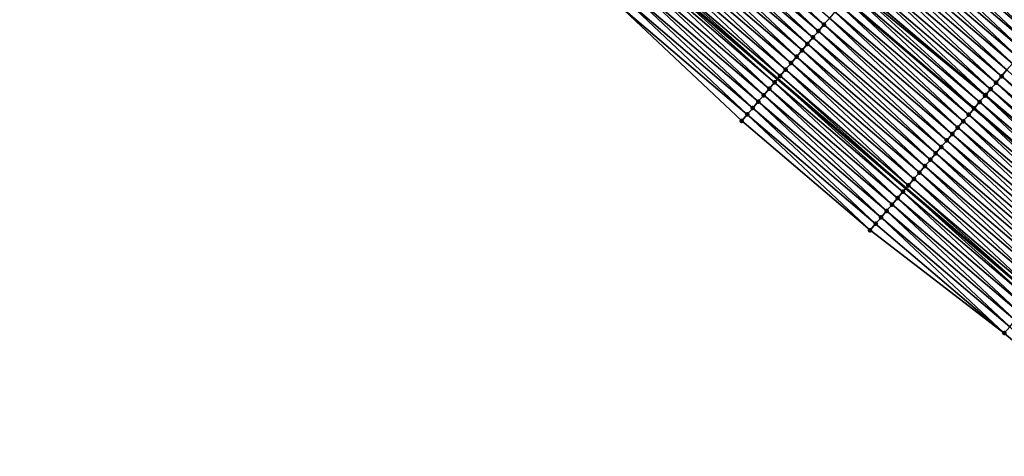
# Model space of a CAD drawing. Header units: feet. Extents: x 2017353 to 2024169, y 808050 to 818690.
# Tile 161 of 256: x 2018655 to 2018772, y 817404 to 817456. Entities that reach past the tile are written whole.
import ezdxf

# ---------------------------------------------------------------- set-up
doc = ezdxf.new("R2010")
doc.units = ezdxf.units.FT
doc.header["$MEASUREMENT"] = 0
for name, color, linetype, lineweight in [('EP_Travel Lane', 172, 'Continuous', 53), ('SB-Road Shots', 141, 'Continuous', 100), ('SB-Road X-Section', 40, 'Continuous', 13), ('STRIPING', 60, 'Continuous', 53)]:
    doc.layers.add(name, color=color, linetype=linetype, lineweight=lineweight)
doc.layers.add('I-77-MM15-17_SB-Surface-BORDER', color=7, linetype='Continuous')
doc.layers.add('I-77-MM15-17_SB-Surface-TIN', color=7, linetype='Continuous')

msp = doc.modelspace()

# ---------------------------------------------------------------- linework, layer by layer
at = {"layer": 'EP_Travel Lane'}
msp.add_polyline3d([(2018653.54235965, 817526.148704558, 264.0434927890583), (2018668.886904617, 817513.3228793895, 263.8352409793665), (2018684.23153939, 817500.4969791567, 263.6390852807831), (2018699.576450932, 817487.6708475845, 263.4802584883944), (2018714.921095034, 817474.8449395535, 263.2853595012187), (2018730.120363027, 817462.0046075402, 263.0965422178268), (2018745.338320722, 817449.0286478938, 262.8982114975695), (2018760.55643586, 817436.0525539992, 262.7249435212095), (2018775.798534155, 817423.0772011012, 262.5775318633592), (2018791.02724985, 817410.1136505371, 262.3938890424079), (2018806.268037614, 817397.1536430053, 262.2393917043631), (2018821.517496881, 817384.2140773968, 262.091306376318), (2018836.76675896, 817371.2746791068, 261.9119101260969), (2018851.943161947, 817358.3102443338, 261.7441135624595), (2018867.14277968, 817345.3122354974, 261.5908135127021), (2018882.42538336, 817332.3068555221, 261.4095775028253)], dxfattribs=at)
at = {"layer": 'I-77-MM15-17_SB-Surface-BORDER', "color": 3, "linetype": 'Continuous', "lineweight": -3}
msp.add_polyline3d([(2018881.403652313, 817331.0968682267, 261.3537655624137), (2018864.954828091, 817342.7553382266, 261.4599888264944), (2018849.658932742, 817355.6409484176, 261.5985061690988), (2018834.496476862, 817368.6012030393, 261.786658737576), (2018818.601019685, 817380.779772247, 261.9203781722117), (2018803.35307019, 817393.720400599, 262.1245821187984), (2018787.455374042, 817405.9125446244, 262.2324987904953), (2018772.215764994, 817418.8636890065, 262.3815042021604), (2018756.30670229, 817431.0720134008, 262.4528881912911), (2018741.088644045, 817444.0480639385, 262.6347983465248), (2018726.519749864, 817457.7847630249, 262.8700145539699), (2018710.720652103, 817469.8236009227, 263.0211592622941), (2018695.617607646, 817482.938281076, 263.2341459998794), (2018680.597951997, 817496.1530265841, 263.4271609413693), (2018666.19084932, 817510.099730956, 263.6790065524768), (2018649.612508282, 817521.4504297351, 263.8234945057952)], dxfattribs=at)
at = {"layer": 'I-77-MM15-17_SB-Surface-TIN', "color": 128, "linetype": 'Continuous', "lineweight": -3}
for points in [[(2018750.824265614, 817455.4593605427, 263.1414000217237), (2018736.255234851, 817469.1961760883, 263.3548741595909), (2018735.606219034, 817468.4354011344, 263.3251776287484)], [(2018750.824265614, 817455.4593605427, 263.1414000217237), (2018751.473297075, 817456.2201221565, 263.173586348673), (2018736.255234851, 817469.1961760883, 263.3548741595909)], [(2018777.075436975, 817455.4166170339, 263.439548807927), (2018762.506158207, 817469.1536440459, 263.6135771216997), (2018761.857220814, 817468.3928022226, 263.5963555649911)], [(2018777.075436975, 817455.4166170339, 263.439548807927), (2018777.724361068, 817456.1774701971, 263.4546540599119), (2018762.506158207, 817469.1536440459, 263.6135771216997)], [(2018749.526274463, 817453.9377761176, 263.0884450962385), (2018734.957222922, 817467.6746093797, 263.2986156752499), (2018734.308265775, 817466.9137844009, 263.2782524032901)], [(2018750.175256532, 817454.6985798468, 263.112773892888), (2018735.606219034, 817468.4354011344, 263.3251776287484), (2018734.957222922, 817467.6746093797, 263.2986156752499)], [(2018749.526274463, 817453.9377761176, 263.0884450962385), (2018750.175256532, 817454.6985798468, 263.112773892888), (2018734.957222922, 817467.6746093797, 263.2986156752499)], [(2018750.175256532, 817454.6985798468, 263.112773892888), (2018750.824265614, 817455.4593605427, 263.1414000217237), (2018735.606219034, 817468.4354011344, 263.3251776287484)], [(2018775.777747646, 817453.894775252, 263.4346102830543), (2018761.201035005, 817467.6231617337, 263.6025291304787), (2018760.559517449, 817466.8709724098, 263.5891828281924)], [(2018761.208431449, 817467.6318341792, 263.6026830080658), (2018761.201035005, 817467.6231617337, 263.6025291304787), (2018776.419313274, 817454.6469287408, 263.4551985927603)], [(2018775.777747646, 817453.894775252, 263.4346102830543), (2018776.419313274, 817454.6469287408, 263.4551985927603), (2018761.201035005, 817467.6231617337, 263.6025291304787)], [(2018777.075436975, 817455.4166170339, 263.439548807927), (2018761.857220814, 817468.3928022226, 263.5963555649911), (2018761.208431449, 817467.6318341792, 263.6026830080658)], [(2018776.426707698, 817454.6555977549, 263.4554358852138), (2018761.208431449, 817467.6318341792, 263.6026830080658), (2018776.419313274, 817454.6469287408, 263.4551985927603)], [(2018776.426707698, 817454.6555977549, 263.4554358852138), (2018777.075436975, 817455.4166170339, 263.439548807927), (2018761.208431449, 817467.6318341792, 263.6026830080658)], [(2018748.877263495, 817453.1769970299, 263.0595189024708), (2018734.308265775, 817466.9137844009, 263.2782524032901), (2018733.659287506, 817466.152977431, 263.2545291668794)], [(2018748.877263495, 817453.1769970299, 263.0595189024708), (2018749.526274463, 817453.9377761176, 263.0884450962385), (2018734.308265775, 817466.9137844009, 263.2782524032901)], [(2018775.12873571, 817453.1339969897, 263.4055306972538), (2018760.559517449, 817466.8709724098, 263.5891828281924), (2018759.910501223, 817466.1101978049, 263.5594202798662)], [(2018775.12873571, 817453.1339969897, 263.4055306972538), (2018775.777747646, 817453.894775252, 263.4346102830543), (2018760.559517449, 817466.8709724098, 263.5891828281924)], [(2018747.579237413, 817451.6554423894, 263.0010069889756), (2018733.01028149, 817465.3921941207, 263.2263917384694), (2018732.361288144, 817464.6314000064, 263.200270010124)], [(2018748.228250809, 817452.4162194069, 263.0303194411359), (2018733.659287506, 817466.152977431, 263.2545291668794), (2018733.01028149, 817465.3921941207, 263.2263917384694)], [(2018747.579237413, 817451.6554423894, 263.0010069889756), (2018748.228250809, 817452.4162194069, 263.0303194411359), (2018733.01028149, 817465.3921941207, 263.2263917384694)], [(2018748.228250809, 817452.4162194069, 263.0303194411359), (2018748.877263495, 817453.1769970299, 263.0595189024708), (2018733.659287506, 817466.152977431, 263.2545291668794)], [(2018773.830729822, 817451.61242513, 263.3502325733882), (2018759.261467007, 817465.34943854, 263.5267957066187), (2018758.612474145, 817464.588644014, 263.5007498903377)], [(2018774.47971867, 817452.3732230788, 263.3756392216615), (2018759.910501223, 817466.1101978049, 263.5594202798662), (2018759.261467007, 817465.34943854, 263.5267957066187)], [(2018773.830729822, 817451.61242513, 263.3502325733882), (2018774.47971867, 817452.3732230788, 263.3756392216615), (2018759.261467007, 817465.34943854, 263.5267957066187)], [(2018774.47971867, 817452.3732230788, 263.3756392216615), (2018775.12873571, 817453.1339969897, 263.4055306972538), (2018759.910501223, 817466.1101978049, 263.5594202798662)], [(2018746.930234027, 817450.8946568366, 262.9732870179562), (2018732.361288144, 817464.6314000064, 263.200270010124), (2018731.712292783, 817463.8706076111, 263.1738275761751)], [(2018746.930234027, 817450.8946568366, 262.9732870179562), (2018747.579237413, 817451.6554423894, 263.0010069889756), (2018732.361288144, 817464.6314000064, 263.200270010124)], [(2018773.181741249, 817450.8516269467, 263.324869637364), (2018758.612474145, 817464.588644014, 263.5007498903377), (2018757.963478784, 817463.8278516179, 263.4743066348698)], [(2018773.181741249, 817450.8516269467, 263.324869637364), (2018773.830729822, 817451.61242513, 263.3502325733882), (2018758.612474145, 817464.588644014, 263.5007498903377)], [(2018745.632204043, 817449.3731055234, 262.9141543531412), (2018731.063255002, 817463.1098513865, 263.1406367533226), (2018730.414260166, 817462.3490585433, 263.1142778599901)], [(2018746.281198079, 817450.133899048, 262.940387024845), (2018731.712292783, 817463.8706076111, 263.1738275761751), (2018731.063255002, 817463.1098513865, 263.1406367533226)], [(2018745.632204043, 817449.3731055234, 262.9141543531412), (2018746.281198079, 817450.133899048, 262.940387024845), (2018731.063255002, 817463.1098513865, 263.1406367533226)], [(2018746.281198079, 817450.133899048, 262.940387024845), (2018746.930234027, 817450.8946568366, 262.9732870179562), (2018731.712292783, 817463.8706076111, 263.1738275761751)], [(2018771.883758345, 817449.3300354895, 263.2732278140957), (2018757.314499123, 817463.0670458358, 263.4503608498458), (2018756.665512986, 817462.3062455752, 263.4253848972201)], [(2018772.532747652, 817450.090833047, 263.2987075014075), (2018757.963478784, 817463.8278516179, 263.4743066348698), (2018757.314499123, 817463.0670458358, 263.4503608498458)], [(2018771.883758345, 817449.3300354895, 263.2732278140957), (2018772.532747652, 817450.090833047, 263.2987075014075), (2018757.314499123, 817463.0670458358, 263.4503608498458)], [(2018772.532747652, 817450.090833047, 263.2987075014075), (2018773.181741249, 817450.8516269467, 263.324869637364), (2018757.963478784, 817463.8278516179, 263.4743066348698)], [(2018744.983153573, 817448.6123601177, 262.8789440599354), (2018730.120363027, 817462.0046075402, 263.0965422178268), (2018729.765184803, 817461.5883343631, 263.0751084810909)], [(2018730.414260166, 817462.3490585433, 263.1142778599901), (2018730.120363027, 817462.0046075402, 263.0965422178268), (2018745.338320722, 817449.0286478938, 262.8982114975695)], [(2018744.983153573, 817448.6123601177, 262.8789440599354), (2018745.338320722, 817449.0286478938, 262.8982114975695), (2018730.120363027, 817462.0046075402, 263.0965422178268)], [(2018745.632204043, 817449.3731055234, 262.9141543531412), (2018730.414260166, 817462.3490585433, 263.1142778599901), (2018745.338320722, 817449.0286478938, 262.8982114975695)], [(2018771.234752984, 817448.5692516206, 263.2451942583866), (2018756.665512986, 817462.3062455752, 263.4253848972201), (2018756.016508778, 817461.5454607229, 263.3975342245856)], [(2018771.234752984, 817448.5692516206, 263.2451942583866), (2018771.883758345, 817449.3300354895, 263.2732278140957), (2018756.665512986, 817462.3062455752, 263.4253848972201)], [(2018743.684975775, 817447.0909348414, 262.7962965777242), (2018729.116133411, 817460.8275897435, 263.0397524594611), (2018728.467043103, 817460.0668783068, 262.998205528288)], [(2018744.334055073, 817447.8516556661, 262.8360929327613), (2018729.765184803, 817461.5883343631, 263.0751084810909), (2018729.116133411, 817460.8275897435, 263.0397524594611)], [(2018743.684975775, 817447.0909348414, 262.7962965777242), (2018744.334055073, 817447.8516556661, 262.8360929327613), (2018729.116133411, 817460.8275897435, 263.0397524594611)], [(2018744.334055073, 817447.8516556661, 262.8360929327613), (2018744.983153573, 817448.6123601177, 262.8789440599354), (2018729.765184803, 817461.5883343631, 263.0751084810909)], [(2018769.987914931, 817447.107665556, 263.1916900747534), (2018755.367498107, 817460.7846813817, 263.3686553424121), (2018754.718501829, 817460.0238897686, 263.3420659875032)], [(2018770.585737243, 817447.8084766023, 263.2155093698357), (2018756.016508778, 817461.5454607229, 263.3975342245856), (2018755.367498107, 817460.7846813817, 263.3686553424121)], [(2018769.987914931, 817447.107665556, 263.1916900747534), (2018770.585737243, 817447.8084766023, 263.2155093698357), (2018755.367498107, 817460.7846813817, 263.3686553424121)], [(2018770.585737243, 817447.8084766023, 263.2155093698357), (2018771.234752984, 817448.5692516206, 263.2451942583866), (2018756.016508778, 817461.5454607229, 263.3975342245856)], [(2018743.035893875, 817446.3302162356, 262.75608621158), (2018728.467043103, 817460.0668783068, 262.998205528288), (2018727.817941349, 817459.3061766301, 262.9548376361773)], [(2018743.035893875, 817446.3302162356, 262.75608621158), (2018743.684975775, 817447.0909348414, 262.7962965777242), (2018728.467043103, 817460.0668783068, 262.998205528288)], [(2018769.287695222, 817446.286935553, 263.1544629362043), (2018754.508199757, 817459.7773704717, 263.3327303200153), (2018754.069459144, 817459.263137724, 263.308094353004)], [(2018769.936742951, 817447.0476832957, 263.1892366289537), (2018754.718501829, 817460.0238897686, 263.3420659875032), (2018754.508199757, 817459.7773704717, 263.3327303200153)], [(2018769.287695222, 817446.286935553, 263.1544629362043), (2018769.936742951, 817447.0476832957, 263.1892366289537), (2018754.508199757, 817459.7773704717, 263.3327303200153)], [(2018769.936742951, 817447.0476832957, 263.1892366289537), (2018769.987914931, 817447.107665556, 263.1916900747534), (2018754.718501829, 817460.0238897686, 263.3420659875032)], [(2018741.737728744, 817444.8087801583, 262.6754538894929), (2018727.16884967, 817458.5454663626, 262.9130725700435), (2018726.519749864, 817457.7847630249, 262.8700145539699)], [(2018742.386814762, 817445.569495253, 262.7163192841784), (2018727.817941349, 817459.3061766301, 262.9548376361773), (2018727.16884967, 817458.5454663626, 262.9130725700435)], [(2018741.737728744, 817444.8087801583, 262.6754538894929), (2018742.386814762, 817445.569495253, 262.7163192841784), (2018727.16884967, 817458.5454663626, 262.9130725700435)], [(2018742.386814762, 817445.569495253, 262.7163192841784), (2018743.035893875, 817446.3302162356, 262.75608621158), (2018727.817941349, 817459.3061766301, 262.9548376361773)], [(2018767.989677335, 817444.7653739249, 263.0972559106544), (2018753.412355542, 817458.4929289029, 263.2743652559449), (2018752.771391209, 817457.741618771, 263.2429241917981)], [(2018753.420420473, 817458.502382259, 263.2747608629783), (2018753.412355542, 817458.4929289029, 263.2743652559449), (2018768.630626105, 817445.5167024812, 263.125815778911)], [(2018767.989677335, 817444.7653739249, 263.0972559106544), (2018768.630626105, 817445.5167024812, 263.125815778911), (2018753.412355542, 817458.4929289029, 263.2743652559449)], [(2018768.638688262, 817445.5261530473, 263.1261750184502), (2018754.069459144, 817459.263137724, 263.308094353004), (2018753.420420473, 817458.502382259, 263.2747608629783)], [(2018768.638688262, 817445.5261530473, 263.1261750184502), (2018753.420420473, 817458.502382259, 263.2747608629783), (2018768.630626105, 817445.5167024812, 263.125815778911)], [(2018768.638688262, 817445.5261530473, 263.1261750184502), (2018769.287695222, 817446.286935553, 263.1544629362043), (2018754.069459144, 817459.263137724, 263.308094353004)], [(2018741.088644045, 817444.0480639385, 262.6347983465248), (2018741.737728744, 817444.8087801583, 262.6754538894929), (2018726.519749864, 817457.7847630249, 262.8700145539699)], [(2018767.340634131, 817444.0046223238, 263.0632020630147), (2018752.771391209, 817457.741618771, 263.2429241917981), (2018752.122348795, 817456.9808664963, 263.2089954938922)], [(2018767.340634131, 817444.0046223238, 263.0632020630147), (2018767.989677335, 817444.7653739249, 263.0972559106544), (2018752.771391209, 817457.741618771, 263.2429241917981)], [(2018766.042521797, 817442.4831412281, 262.9909700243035), (2018751.473297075, 817456.2201221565, 263.173586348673), (2018750.824265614, 817455.4593605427, 263.1414000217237)], [(2018766.691565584, 817443.2438923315, 263.0251166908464), (2018752.122348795, 817456.9808664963, 263.2089954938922), (2018751.473297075, 817456.2201221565, 263.173586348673)], [(2018766.042521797, 817442.4831412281, 262.9909700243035), (2018766.691565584, 817443.2438923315, 263.0251166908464), (2018751.473297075, 817456.2201221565, 263.173586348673)], [(2018766.691565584, 817443.2438923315, 263.0251166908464), (2018767.340634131, 817444.0046223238, 263.0632020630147), (2018752.122348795, 817456.9808664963, 263.2089954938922)], [(2018764.744527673, 817440.9615593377, 262.9375433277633), (2018750.175256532, 817454.6985798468, 263.112773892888), (2018749.526274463, 817453.9377761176, 263.0884450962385)], [(2018765.393521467, 817441.7223530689, 262.9637368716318), (2018750.824265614, 817455.4593605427, 263.1414000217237), (2018750.175256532, 817454.6985798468, 263.112773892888)], [(2018764.744527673, 817440.9615593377, 262.9375433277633), (2018765.393521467, 817441.7223530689, 262.9637368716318), (2018750.175256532, 817454.6985798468, 263.112773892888)], [(2018765.393521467, 817441.7223530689, 262.9637368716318), (2018766.042521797, 817442.4831412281, 262.9909700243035), (2018750.824265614, 817455.4593605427, 263.1414000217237)], [(2018764.095526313, 817440.2007720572, 262.9101462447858), (2018749.526274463, 817453.9377761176, 263.0884450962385), (2018748.877263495, 817453.1769970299, 263.0595189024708)], [(2018764.095526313, 817440.2007720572, 262.9101462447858), (2018764.744527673, 817440.9615593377, 262.9375433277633), (2018749.526274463, 817453.9377761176, 263.0884450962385)], [(2018762.797460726, 817438.6792511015, 262.8453509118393), (2018748.228250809, 817452.4162194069, 263.0303194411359), (2018747.579237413, 817451.6554423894, 263.0010069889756)], [(2018763.446489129, 817439.4400153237, 262.8770499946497), (2018748.877263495, 817453.1769970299, 263.0595189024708), (2018748.228250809, 817452.4162194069, 263.0303194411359)], [(2018762.797460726, 817438.6792511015, 262.8453509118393), (2018763.446489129, 817439.4400153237, 262.8770499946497), (2018748.228250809, 817452.4162194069, 263.0303194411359)], [(2018763.446489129, 817439.4400153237, 262.8770499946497), (2018764.095526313, 817440.2007720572, 262.9101462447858), (2018748.877263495, 817453.1769970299, 263.0595189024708)], [(2018762.148445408, 817437.9184757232, 262.8157332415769), (2018747.579237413, 817451.6554423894, 263.0010069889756), (2018746.930234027, 817450.8946568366, 262.9732870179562)], [(2018762.148445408, 817437.9184757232, 262.8157332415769), (2018762.797460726, 817438.6792511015, 262.8453509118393), (2018747.579237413, 817451.6554423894, 263.0010069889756)], [(2018760.850319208, 817436.3970064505, 262.7412953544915), (2018746.281198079, 817450.133899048, 262.940387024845), (2018745.632204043, 817449.3731055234, 262.9141543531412)], [(2018761.499381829, 817437.157741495, 262.7784381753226), (2018746.930234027, 817450.8946568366, 262.9732870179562), (2018746.281198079, 817450.133899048, 262.940387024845)], [(2018760.850319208, 817436.3970064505, 262.7412953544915), (2018761.499381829, 817437.157741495, 262.7784381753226), (2018746.281198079, 817450.133899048, 262.940387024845)], [(2018761.499381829, 817437.157741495, 262.7784381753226), (2018762.148445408, 817437.9184757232, 262.8157332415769), (2018746.930234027, 817450.8946568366, 262.9732870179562)], [(2018787.114280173, 817436.3860825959, 263.1117754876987), (2018772.532747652, 817450.090833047, 263.2987075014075), (2018771.883758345, 817449.3300354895, 263.2732278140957)], [(2018760.201263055, 817435.636265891, 262.7051815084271), (2018745.338320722, 817449.0286478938, 262.8982114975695), (2018744.983153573, 817448.6123601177, 262.8789440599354)], [(2018745.632204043, 817449.3731055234, 262.9141543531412), (2018745.338320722, 817449.0286478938, 262.8982114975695), (2018760.55643586, 817436.0525539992, 262.7249435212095)], [(2018760.201263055, 817435.636265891, 262.7051815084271), (2018760.55643586, 817436.0525539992, 262.7249435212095), (2018745.338320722, 817449.0286478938, 262.8982114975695)], [(2018760.850319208, 817436.3970064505, 262.7412953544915), (2018745.632204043, 817449.3731055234, 262.9141543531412), (2018760.55643586, 817436.0525539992, 262.7249435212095)], [(2018786.466563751, 817435.6242010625, 263.0877097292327), (2018771.883758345, 817449.3300354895, 263.2732278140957), (2018771.234752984, 817448.5692516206, 263.2451942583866)], [(2018786.466563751, 817435.6242010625, 263.0877097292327), (2018787.114280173, 817436.3860825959, 263.1117754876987), (2018771.883758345, 817449.3300354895, 263.2732278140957)], [(2018758.903047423, 817434.1148728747, 262.6165164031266), (2018744.334055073, 817447.8516556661, 262.8360929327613), (2018743.684975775, 817447.0909348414, 262.7962965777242)], [(2018759.552130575, 817434.8755904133, 262.6569252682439), (2018744.983153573, 817448.6123601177, 262.8789440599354), (2018744.334055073, 817447.8516556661, 262.8360929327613)], [(2018758.903047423, 817434.1148728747, 262.6165164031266), (2018759.552130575, 817434.8755904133, 262.6569252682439), (2018744.334055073, 817447.8516556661, 262.8360929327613)], [(2018759.552130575, 817434.8755904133, 262.6569252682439), (2018760.201263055, 817435.636265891, 262.7051815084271), (2018744.983153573, 817448.6123601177, 262.8789440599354)], [(2018785.284993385, 817434.2344656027, 263.0357401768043), (2018770.585737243, 817447.8084766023, 263.2155093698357), (2018769.987914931, 817447.107665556, 263.1916900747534)], [(2018785.818813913, 817434.8623479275, 263.0579506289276), (2018771.234752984, 817448.5692516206, 263.2451942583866), (2018770.585737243, 817447.8084766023, 263.2155093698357)], [(2018785.284993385, 817434.2344656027, 263.0357401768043), (2018785.818813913, 817434.8623479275, 263.0579506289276), (2018770.585737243, 817447.8084766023, 263.2155093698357)], [(2018785.818813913, 817434.8623479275, 263.0579506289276), (2018786.466563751, 817435.6242010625, 263.0877097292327), (2018771.234752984, 817448.5692516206, 263.2451942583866)], [(2018758.253960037, 817433.3541589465, 262.5754339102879), (2018743.684975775, 817447.0909348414, 262.7962965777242), (2018743.035893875, 817446.3302162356, 262.75608621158)], [(2018758.253960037, 817433.3541589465, 262.5754339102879), (2018758.903047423, 817434.1148728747, 262.6165164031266), (2018743.684975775, 817447.0909348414, 262.7962965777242)], [(2018784.5232883, 817433.3386636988, 262.9940136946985), (2018769.936742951, 817447.0476832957, 263.1892366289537), (2018769.287695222, 817446.286935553, 263.1544629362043)], [(2018785.171075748, 817434.1004848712, 263.0301805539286), (2018769.987914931, 817447.107665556, 263.1916900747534), (2018769.936742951, 817447.0476832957, 263.1892366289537)], [(2018784.5232883, 817433.3386636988, 262.9940136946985), (2018785.171075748, 817434.1004848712, 263.0301805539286), (2018769.936742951, 817447.0476832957, 263.1892366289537)], [(2018785.171075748, 817434.1004848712, 263.0301805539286), (2018785.284993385, 817434.2344656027, 263.0357401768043), (2018769.987914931, 817447.107665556, 263.1916900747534)], [(2018756.955785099, 817431.8327312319, 262.4932425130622), (2018742.386814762, 817445.569495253, 262.7163192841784), (2018741.737728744, 817444.8087801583, 262.6754538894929)], [(2018757.604873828, 817432.5934440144, 262.5345387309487), (2018743.035893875, 817446.3302162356, 262.75608621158), (2018742.386814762, 817445.569495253, 262.7163192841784)], [(2018756.955785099, 817431.8327312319, 262.4932425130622), (2018757.604873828, 817432.5934440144, 262.5345387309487), (2018742.386814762, 817445.569495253, 262.7163192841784)], [(2018757.604873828, 817432.5934440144, 262.5345387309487), (2018758.253960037, 817433.3541589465, 262.5754339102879), (2018743.035893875, 817446.3302162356, 262.75608621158)], [(2018783.227797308, 817431.8149500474, 262.9359753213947), (2018768.630626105, 817445.5167024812, 263.125815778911), (2018767.989677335, 817444.7653739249, 263.0972559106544)], [(2018768.638688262, 817445.5261530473, 263.1261750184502), (2018768.630626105, 817445.5167024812, 263.125815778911), (2018783.867530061, 817432.5673169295, 262.9701523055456)], [(2018783.227797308, 817431.8149500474, 262.9359753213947), (2018783.867530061, 817432.5673169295, 262.9701523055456), (2018768.630626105, 817445.5167024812, 263.125815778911)], [(2018783.8755756, 817432.5767790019, 262.9705821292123), (2018769.287695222, 817446.286935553, 263.1544629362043), (2018768.638688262, 817445.5261530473, 263.1261750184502)], [(2018783.8755756, 817432.5767790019, 262.9705821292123), (2018768.638688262, 817445.5261530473, 263.1261750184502), (2018783.867530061, 817432.5673169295, 262.9701523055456)], [(2018783.8755756, 817432.5767790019, 262.9705821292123), (2018784.5232883, 817433.3386636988, 262.9940136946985), (2018769.287695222, 817446.286935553, 263.1544629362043)], [(2018756.30670229, 817431.0720134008, 262.4528881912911), (2018741.737728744, 817444.8087801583, 262.6754538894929), (2018741.088644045, 817444.0480639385, 262.6347983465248)], [(2018756.30670229, 817431.0720134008, 262.4528881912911), (2018756.955785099, 817431.8327312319, 262.4932425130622), (2018741.737728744, 817444.8087801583, 262.6754538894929)], [(2018782.580008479, 817431.0531300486, 262.8995731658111), (2018767.989677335, 817444.7653739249, 263.0972559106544), (2018767.340634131, 817444.0046223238, 263.0632020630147)], [(2018782.580008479, 817431.0531300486, 262.8995731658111), (2018783.227797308, 817431.8149500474, 262.9359753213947), (2018767.989677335, 817444.7653739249, 263.0972559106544)], [(2018781.284418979, 817429.5295001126, 262.8247516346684), (2018766.691565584, 817443.2438923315, 263.0251166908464), (2018766.042521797, 817442.4831412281, 262.9909700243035)], [(2018781.932207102, 817430.2913207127, 262.8610332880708), (2018767.340634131, 817444.0046223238, 263.0632020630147), (2018766.691565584, 817443.2438923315, 263.0251166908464)], [(2018781.284418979, 817429.5295001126, 262.8247516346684), (2018781.932207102, 817430.2913207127, 262.8610332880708), (2018766.691565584, 817443.2438923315, 263.0251166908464)], [(2018781.932207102, 817430.2913207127, 262.8610332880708), (2018782.580008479, 817431.0531300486, 262.8995731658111), (2018767.340634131, 817444.0046223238, 263.0632020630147)], [(2018780.636687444, 817428.7676314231, 262.7981109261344), (2018766.042521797, 817442.4831412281, 262.9909700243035), (2018765.393521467, 817441.7223530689, 262.9637368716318)], [(2018780.636687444, 817428.7676314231, 262.7981109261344), (2018781.284418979, 817429.5295001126, 262.8247516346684), (2018766.042521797, 817442.4831412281, 262.9909700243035)], [(2018779.341175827, 817427.2439352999, 262.7365585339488), (2018764.744527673, 817440.9615593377, 262.9375433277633), (2018764.095526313, 817440.2007720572, 262.9101462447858)], [(2018779.988940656, 817428.0057756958, 262.7688715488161), (2018765.393521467, 817441.7223530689, 262.9637368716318), (2018764.744527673, 817440.9615593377, 262.9375433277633)], [(2018779.341175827, 817427.2439352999, 262.7365585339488), (2018779.988940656, 817428.0057756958, 262.7688715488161), (2018764.744527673, 817440.9615593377, 262.9375433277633)], [(2018779.988940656, 817428.0057756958, 262.7688715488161), (2018780.636687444, 817428.7676314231, 262.7981109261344), (2018765.393521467, 817441.7223530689, 262.9637368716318)], [(2018778.693423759, 817426.4820840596, 262.7064195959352), (2018764.095526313, 817440.2007720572, 262.9101462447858), (2018763.446489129, 817439.4400153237, 262.8770499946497)], [(2018778.693423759, 817426.4820840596, 262.7064195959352), (2018779.341175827, 817427.2439352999, 262.7365585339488), (2018764.095526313, 817440.2007720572, 262.9101462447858)], [(2018777.397892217, 817424.9584048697, 262.6414724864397), (2018762.797460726, 817438.6792511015, 262.8453509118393), (2018762.148445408, 817437.9184757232, 262.8157332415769)], [(2018778.045643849, 817425.7202564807, 262.6715370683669), (2018763.446489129, 817439.4400153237, 262.8770499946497), (2018762.797460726, 817438.6792511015, 262.8453509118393)], [(2018777.397892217, 817424.9584048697, 262.6414724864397), (2018778.045643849, 817425.7202564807, 262.6715370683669), (2018762.797460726, 817438.6792511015, 262.8453509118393)], [(2018778.045643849, 817425.7202564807, 262.6715370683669), (2018778.693423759, 817426.4820840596, 262.7064195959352), (2018763.446489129, 817439.4400153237, 262.8770499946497)], [(2018776.102441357, 817423.4346571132, 262.5902715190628), (2018761.499381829, 817437.157741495, 262.7784381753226), (2018760.850319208, 817436.3970064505, 262.7412953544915)], [(2018776.75014689, 817424.1965479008, 262.612482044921), (2018762.148445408, 817437.9184757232, 262.8157332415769), (2018761.499381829, 817437.157741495, 262.7784381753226)], [(2018776.102441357, 817423.4346571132, 262.5902715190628), (2018776.75014689, 817424.1965479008, 262.612482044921), (2018761.499381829, 817437.157741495, 262.7784381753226)], [(2018776.75014689, 817424.1965479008, 262.612482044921), (2018777.397892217, 817424.9584048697, 262.6414724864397), (2018762.148445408, 817437.9184757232, 262.8157332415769)], [(2018775.454706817, 817422.6727909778, 262.5631187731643), (2018760.55643586, 817436.0525539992, 262.7249435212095), (2018760.201263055, 817435.636265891, 262.7051815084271)], [(2018760.850319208, 817436.3970064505, 262.7412953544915), (2018760.55643586, 817436.0525539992, 262.7249435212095), (2018775.798534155, 817423.0772011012, 262.5775318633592)], [(2018775.454706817, 817422.6727909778, 262.5631187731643), (2018775.798534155, 817423.0772011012, 262.5775318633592), (2018760.55643586, 817436.0525539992, 262.7249435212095)], [(2018776.102441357, 817423.4346571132, 262.5902715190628), (2018760.850319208, 817436.3970064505, 262.7412953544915), (2018775.798534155, 817423.0772011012, 262.5775318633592)], [(2018774.159102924, 817421.1491732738, 262.4858449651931), (2018759.552130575, 817434.8755904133, 262.6569252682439), (2018758.903047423, 817434.1148728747, 262.6165164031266)], [(2018774.8069108, 817421.9109770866, 262.5254920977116), (2018760.201263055, 817435.636265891, 262.7051815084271), (2018759.552130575, 817434.8755904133, 262.6569252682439)], [(2018774.159102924, 817421.1491732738, 262.4858449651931), (2018774.8069108, 817421.9109770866, 262.5254920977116), (2018759.552130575, 817434.8755904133, 262.6569252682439)], [(2018774.8069108, 817421.9109770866, 262.5254920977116), (2018775.454706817, 817422.6727909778, 262.5631187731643), (2018760.201263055, 817435.636265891, 262.7051815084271)], [(2018773.511262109, 817420.3873974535, 262.4405858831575), (2018758.903047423, 817434.1148728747, 262.6165164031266), (2018758.253960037, 817433.3541589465, 262.5754339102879)], [(2018773.511262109, 817420.3873974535, 262.4405858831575), (2018774.159102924, 817421.1491732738, 262.4858449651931), (2018758.903047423, 817434.1148728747, 262.6165164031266)], [(2018772.215764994, 817418.8636890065, 262.3815042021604), (2018757.604873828, 817432.5934440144, 262.5345387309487), (2018756.955785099, 817431.8327312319, 262.4932425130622)], [(2018772.863495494, 817419.6255585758, 262.4079685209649), (2018758.253960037, 817433.3541589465, 262.5754339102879), (2018757.604873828, 817432.5934440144, 262.5345387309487)], [(2018772.215764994, 817418.8636890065, 262.3815042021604), (2018772.863495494, 817419.6255585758, 262.4079685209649), (2018757.604873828, 817432.5934440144, 262.5345387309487)], [(2018772.863495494, 817419.6255585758, 262.4079685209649), (2018773.511262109, 817420.3873974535, 262.4405858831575), (2018758.253960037, 817433.3541589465, 262.5754339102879)], [(2018772.215764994, 817418.8636890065, 262.3815042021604), (2018756.955785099, 817431.8327312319, 262.4932425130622), (2018756.30670229, 817431.0720134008, 262.4528881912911)], [(2018787.455374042, 817405.9125446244, 262.2324987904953), (2018772.863495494, 817419.6255585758, 262.4079685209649), (2018772.215764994, 817418.8636890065, 262.3815042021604)]]:
    msp.add_3dface(points, dxfattribs=at)
at = {"layer": 'SB-Road Shots', "lineweight": 100}
for p in [(2018750.175256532, 817454.6985798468, 263.112773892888), (2018750.824265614, 817455.4593605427, 263.1414000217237), (2018749.526274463, 817453.9377761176, 263.0884450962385), (2018748.228250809, 817452.4162194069, 263.0303194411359), (2018748.877263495, 817453.1769970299, 263.0595189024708), (2018747.579237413, 817451.6554423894, 263.0010069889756), (2018746.281198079, 817450.133899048, 262.940387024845), (2018746.930234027, 817450.8946568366, 262.9732870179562), (2018745.632204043, 817449.3731055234, 262.9141543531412), (2018771.883758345, 817449.3300354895, 263.2732278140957), (2018744.334055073, 817447.8516556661, 262.8360929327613), (2018744.983153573, 817448.6123601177, 262.8789440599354), (2018770.585737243, 817447.8084766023, 263.2155093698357), (2018771.234752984, 817448.5692516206, 263.2451942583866), (2018743.684975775, 817447.0909348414, 262.7962965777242), (2018769.936742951, 817447.0476832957, 263.1892366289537), (2018769.987914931, 817447.107665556, 263.1916900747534), (2018742.386814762, 817445.569495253, 262.7163192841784), (2018743.035893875, 817446.3302162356, 262.75608621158), (2018768.638688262, 817445.5261530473, 263.1261750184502), (2018769.287695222, 817446.286935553, 263.1544629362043), (2018741.737728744, 817444.8087801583, 262.6754538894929), (2018767.989677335, 817444.7653739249, 263.0972559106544), (2018741.088644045, 817444.0480639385, 262.6347983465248), (2018766.691565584, 817443.2438923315, 263.0251166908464), (2018767.340634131, 817444.0046223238, 263.0632020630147), (2018766.042521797, 817442.4831412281, 262.9909700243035), (2018764.744527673, 817440.9615593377, 262.9375433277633), (2018765.393521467, 817441.7223530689, 262.9637368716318), (2018764.095526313, 817440.2007720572, 262.9101462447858), (2018762.797460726, 817438.6792511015, 262.8453509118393), (2018763.446489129, 817439.4400153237, 262.8770499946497), (2018761.499381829, 817437.157741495, 262.7784381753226), (2018762.148445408, 817437.9184757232, 262.8157332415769), (2018760.850319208, 817436.3970064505, 262.7412953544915), (2018759.552130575, 817434.8755904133, 262.6569252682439), (2018760.201263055, 817435.636265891, 262.7051815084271), (2018758.903047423, 817434.1148728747, 262.6165164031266), (2018757.604873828, 817432.5934440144, 262.5345387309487), (2018758.253960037, 817433.3541589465, 262.5754339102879), (2018756.955785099, 817431.8327312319, 262.4932425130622), (2018756.30670229, 817431.0720134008, 262.4528881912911), (2018772.215764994, 817418.8636890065, 262.3815042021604)]:
    msp.add_point(p, dxfattribs=at)
at = {"layer": 'SB-Road X-Section', "extrusion": (-0.7609081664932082, 0.6488070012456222, 0.008260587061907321), "elevation": -1005710.98935658, "flags": 128}
msp.add_lwpolyline([(-1931872.493620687, 8571.67699744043), (-1931872.116703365, 8571.669222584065), (-1931871.116703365, 8571.652000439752), (-1931870.116703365, 8571.658328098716), (-1931869.116703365, 8571.64482745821), (-1931868.116703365, 8571.615063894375), (-1931867.116703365, 8571.582438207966), (-1931866.116703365, 8571.55639150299), (-1931865.116703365, 8571.529947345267), (-1931864.116703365, 8571.506000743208), (-1931863.116703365, 8571.481023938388), (-1931862.116703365, 8571.453172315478), (-1931861.116703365, 8571.424292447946), (-1931860.116703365, 8571.397702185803), (-1931859.792668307, 8571.388366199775), (-1931859.116703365, 8571.363729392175), (-1931858.116703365, 8571.330394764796), (-1931857.116703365, 8571.298557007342), (-1931856.116703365, 8571.264627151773), (-1931855.116703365, 8571.229216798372), (-1931854.116703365, 8571.197029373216), (-1931853.116703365, 8571.168402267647), (-1931852.116703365, 8571.144072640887), (-1931851.116703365, 8571.115145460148), (-1931850.116703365, 8571.085945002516), (-1931849.116703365, 8571.056631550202), (-1931848.116703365, 8571.028910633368), (-1931847.116703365, 8570.996009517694), (-1931846.116703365, 8570.96977595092), (-1931845.116703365, 8570.934564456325), (-1931844.116703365, 8570.891711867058), (-1931843.116703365, 8570.851914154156), (-1931842.116703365, 8570.811702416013), (-1931841.116703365, 8570.77193413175), (-1931840.116703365, 8570.73106734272), (-1931839.116703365, 8570.690410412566)], dxfattribs=at)
at = {"layer": 'SB-Road X-Section', "extrusion": (-0.7609081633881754, 0.6488070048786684, 0.008260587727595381), "elevation": -1005730.980118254, "flags": 128}
msp.add_lwpolyline([(-1931872.58035457, 8571.691843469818), (-1931872.121510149, 8571.67610473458), (-1931871.12151015, 8571.660998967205), (-1931870.121510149, 8571.676886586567), (-1931869.121510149, 8571.656060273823), (-1931868.121510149, 8571.626979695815), (-1931867.121510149, 8571.597087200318), (-1931866.121510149, 8571.571679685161), (-1931865.121510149, 8571.54631588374), (-1931864.121510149, 8571.520152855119), (-1931863.121510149, 8571.494672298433), (-1931862.121510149, 8571.466637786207), (-1931861.121510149, 8571.436951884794), (-1931860.20035457, 8571.41313177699), (-1931860.121510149, 8571.41067824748), (-1931859.121510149, 8571.375903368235), (-1931858.121510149, 8571.347614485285), (-1931857.121510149, 8571.318694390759), (-1931856.121510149, 8571.28463938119), (-1931855.121510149, 8571.24655270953), (-1931854.121510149, 8571.212404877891), (-1931853.121510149, 8571.185170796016), (-1931852.121510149, 8571.158976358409), (-1931851.121510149, 8571.131578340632), (-1931850.121510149, 8571.09848096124), (-1931849.121510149, 8571.066780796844), (-1931848.121510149, 8571.037162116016), (-1931847.121510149, 8570.999865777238), (-1931846.121510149, 8570.96272168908), (-1931845.121510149, 8570.926606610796), (-1931844.121510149, 8570.87834872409), (-1931843.121510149, 8570.837938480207), (-1931842.121510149, 8570.796854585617), (-1931841.121510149, 8570.75595801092), (-1931840.121510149, 8570.714660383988), (-1931839.121510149, 8570.674304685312)], dxfattribs=at)
at = {"layer": 'STRIPING'}
msp.add_polyline3d([(2018646.178879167, 817548.5181961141, 264.5642103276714), (2018661.523389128, 817535.6924002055, 264.3512314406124), (2018676.867958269, 817522.8665548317, 264.1462292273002), (2018692.21267962, 817510.0405822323, 263.9617541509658), (2018707.557505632, 817497.2145221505, 263.7913903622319), (2018722.902373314, 817484.3884272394, 263.6266472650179), (2018738.194215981, 817471.469043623, 263.4437520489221), (2018753.412355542, 817458.4929289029, 263.2743652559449), (2018768.630626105, 817445.5167024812, 263.125815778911), (2018783.867530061, 817432.5673169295, 262.9701523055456), (2018799.107067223, 817419.6162323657, 262.8090133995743), (2018814.348455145, 817406.6695085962, 262.6542514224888), (2018829.596743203, 817393.7285947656, 262.5036752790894), (2018844.844997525, 817380.7877095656, 262.3477405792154), (2018860.057677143, 817367.7936248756, 262.1860035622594), (2018875.257228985, 817354.7956723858, 262.0221281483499)], dxfattribs=at)

doc.saveas('drawing.dxf')
